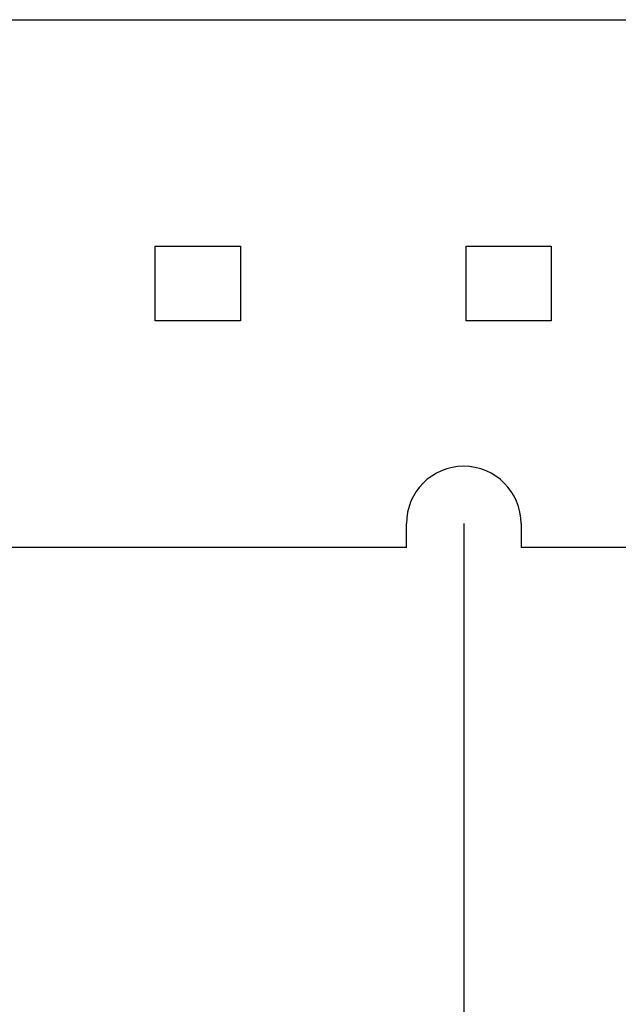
# Model space of a CAD drawing. Header units: millimetres. Extents: x 0 to 210, y 0 to 297.
# Tile 37 of 52: x 140.12 to 141.99, y 148.13 to 151.21. Entities that reach past the tile are written whole.
import ezdxf
from ezdxf.enums import TextEntityAlignment as Align

# ---------------------------------------------------------------- set-up
doc = ezdxf.new("R2010")
doc.units = ezdxf.units.MM
doc.header["$LTSCALE"] = 19.36
doc.layers.get('0').update_dxf_attribs({"linetype": 'CONTINUOUS'})
doc.layers.add('Z_DIM_2D', color=7, linetype='CONTINUOUS')
doc.styles.add('TEXTSTYLE_3', font='helveticaneueltw1g-ltcn.otf')
doc.styles.add('TEXTSTYLE_4', font='gdt', dxfattribs={"width": 0.7})
doc.dimstyles.new('DIMSTYLE_4', dxfattribs={"dimtxt": 2.1, "dimasz": 3.5, "dimexe": 1.5, "dimexo": 0, "dimgap": 0.525, "dimtad": 0, "dimtih": 1, "dimtoh": 1, "dimlfac": 12.000005, "dimdsep": 46, "dimtxsty": 'TEXTSTYLE_3', "dimblk": '_FILLED', "dimblk1": '_FILLED', "dimblk2": '_FILLED', "dimcen": 0.09, "dimclrt": 5, "dimazin": 2, "dimtol": 1, "dimtp": 0.5, "dimtm": 0.5, "dimtfac": 1, "dimtofl": 0, "dimtmove": 0, "dimatfit": 3, "dimldrblk": '_FILLED', "dimfxl": 0, "dimtolj": 1, "dimarcsym": 0})

# ---------------------------------------------------------------- blocks, each defined once
blk = doc.blocks.new('*D21')
at = {"layer": 'Z_DIM_2D', "color": 2, "linetype": 'Continuous', "transparency": 16777216}
blk.add_line((141.5046, 149.6351), (141.5046, 146.4929), dxfattribs=at)
at = {"layer": 'Z_DIM_2D', "color": 5, "linetype": 'Continuous', "transparency": 16777216}
for s, height, style, p in [('0.5', 1.47, 'TEXTSTYLE_3', (142.2396, 145.4429)), ('`', 1.47, 'TEXTSTYLE_4', (142.2396, 142.9746)), ('1042', 2.1, 'TEXTSTYLE_3', (142.5546, 141.2596))]:
    blk.add_text(s, height=height, rotation=90, dxfattribs=dict(at, style=style)).set_placement(p, align=Align.RIGHT)
blk = doc.blocks.new('_FILLED')
at = {"color": 0, "linetype": 'ByBlock'}
blk.add_solid([(0, 0), (-1, 0.125), (-1, -0.125)], dxfattribs=at)
blk = doc.blocks.new('_NONE')
blk = doc.blocks.new('*D22')
at = {"layer": 'Z_DIM_2D', "color": 2, "linetype": 'Continuous', "transparency": 16777216}
for p, q in [((146.713, 151.1685), (146.713, 148.9573)), ((146.713, 148.9573), (144.5733, 148.2508)), ((144.5733, 148.2508), (144.5733, 146.4929))]:
    blk.add_line(p, q, dxfattribs=at)
at = {"layer": 'Z_DIM_2D', "color": 5, "linetype": 'Continuous', "transparency": 16777216}
for s, height, style, p in [('0.5', 1.47, 'TEXTSTYLE_3', (145.3083, 145.4429)), ('`', 1.47, 'TEXTSTYLE_4', (145.3083, 142.9746)), ('1104.5', 2.1, 'TEXTSTYLE_3', (145.6233, 141.2596))]:
    blk.add_text(s, height=height, rotation=90, dxfattribs=dict(at, style=style)).set_placement(p, align=Align.RIGHT)
blk = doc.blocks.new('*D23')
at = {"layer": 'Z_DIM_2D', "color": 2, "linetype": 'Continuous', "transparency": 16777216}
blk.add_line((147.9213, 149.8101), (147.9213, 146.4929), dxfattribs=at)
at = {"layer": 'Z_DIM_2D', "color": 5, "linetype": 'Continuous', "transparency": 16777216}
for s, height, style, p in [('0.5', 1.47, 'TEXTSTYLE_3', (148.6563, 145.4429)), ('`', 1.47, 'TEXTSTYLE_4', (148.6563, 142.9746)), ('1119', 2.1, 'TEXTSTYLE_3', (148.9713, 141.2596))]:
    blk.add_text(s, height=height, rotation=90, dxfattribs=dict(at, style=style)).set_placement(p, align=Align.RIGHT)

msp = doc.modelspace()

# ---------------------------------------------------------------- linework, layer by layer
at = {"color": 7, "linetype": 'Continuous'}
for p, q in [((136.47549, 151.21013), (146.5338, 151.21013)), ((140.53942, 150.5018), (140.80609, 150.5018)), ((140.53942, 150.26847), (140.53942, 150.5018)), ((140.80609, 150.5018), (140.80609, 150.26847)), ((141.51164, 150.5018), (141.77831, 150.5018)), ((141.51164, 150.26847), (141.51164, 150.5018)), ((141.77831, 150.5018), (141.77831, 150.26847)), ((140.80609, 150.26847), (140.53942, 150.26847)), ((141.77831, 150.26847), (141.51164, 150.26847)), ((141.32547, 149.56014), (141.32547, 149.63514)), ((141.6838, 149.63514), (141.6838, 149.56014)), ((141.32547, 149.56014), (136.47549, 149.56014)), ((147.67129, 149.56014), (141.6838, 149.56014))]:
    msp.add_line(p, q, dxfattribs=at)
msp.add_arc((141.50464, 149.63514), 0.17917, 360, 180, dxfattribs=at)

# ---------------------------------------------------------------- dimensions: what is measured, and where the dimension line sits
at = {"layer": 'Z_DIM_2D', "color": 2, "linetype": 'Continuous'}
for feature_location, offset, origin, picture, middle in [((146.71296, 151.16847), (-2.13969, -4.67556), (54.67137, 151.16847), '*D22', (144.57327, 139.47253)), ((147.92129, 149.81014), (0, -3.31723), (54.67137, 149.81014), '*D23', (147.92129, 140.53037)), ((141.50464, 149.63514), (0, -3.14223), (54.67137, 149.63514), '*D21', (141.50464, 140.53037))]:
    dim = msp.add_ordinate_dim(feature_location=feature_location, offset=offset, dtype=1, origin=origin, dimstyle='DIMSTYLE_4', override={"dimblk1": 'NONE', "dimsah": 1}, dxfattribs=at)
    dim.commit()
    dim.dimension.update_dxf_attribs({"geometry": picture, "text_midpoint": middle})

doc.saveas('drawing.dxf')
